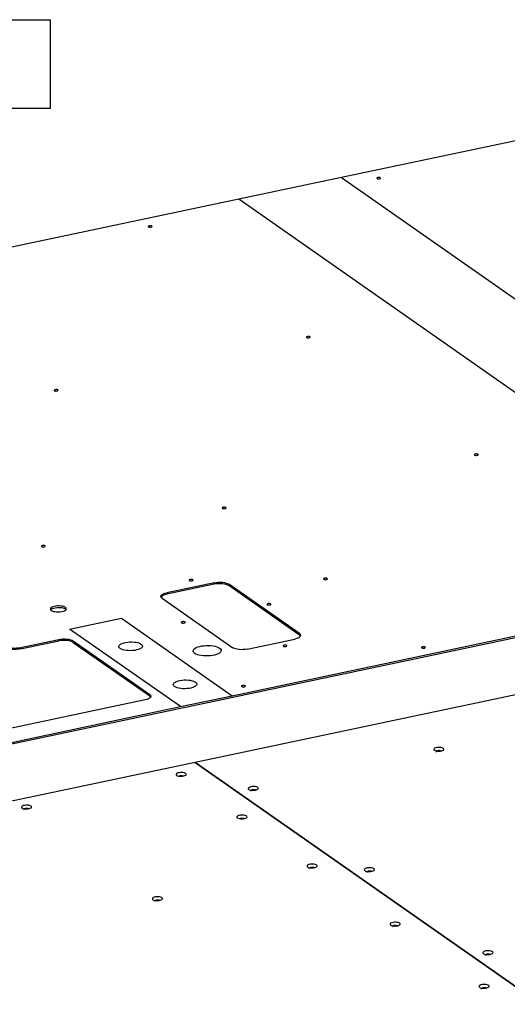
# Model space of a CAD drawing. Header units: millimetres. Extents: x 5 to 589, y 5 to 415.
# Tile 16 of 62: x 151 to 174, y 104 to 150. Entities that reach past the tile are written whole.
import ezdxf

# ---------------------------------------------------------------- set-up
doc = ezdxf.new("R2010")
doc.units = ezdxf.units.MM
doc.layers.add('NOTES', color=6, linetype='Continuous')
doc.layers.add('TRAIT-FORT', color=4, linetype='Continuous', lineweight=25)
doc.styles.add('SLDTEXTSTYLE0', font='TXT', dxfattribs={"width": 0.75})
doc.dimstyles.new('SLDDIMSTYLE4', dxfattribs={"dimtxt": 0.18, "dimasz": 2, "dimexe": 0, "dimexo": 0.0625, "dimgap": 0, "dimtad": 0, "dimtih": 1, "dimtoh": 1, "dimdec": 0, "dimrnd": 1e-09, "dimzin": 0, "dimdsep": 46, "dimtxsty": 'Standard', "dimblk1": 'NONE', "dimblk2": 'NONE', "dimsah": 1, "dimcen": 0.09, "dimadec": 0, "dimazin": 0, "dimtfac": 2, "dimtdec": 0, "dimtofl": 0, "dimtmove": 0, "dimatfit": 3, "dimldrblk": 'NONE', "dimfxl": 0, "dimfrac": 2, "dimtolj": 1, "dimtzin": 0, "dimarcsym": 0})

# ---------------------------------------------------------------- blocks, each defined once
blk = doc.blocks.new('_None')
blk = doc.blocks.new('SW_NOTE_23')
at = {"layer": 'NOTES', "color": 0}
for p, q in [((0, -2.365), (0, 1.786)), ((0, 1.786), (42.013, 1.786)), ((42.013, 1.786), (42.013, -2.365)), ((42.013, -2.365), (0, -2.365))]:
    blk.add_line(p, q, dxfattribs=at)
at = {"layer": 'NOTES', "color": 0, "insert": (20.924, 1.503), "char_height": 3.175, "attachment_point": 2, "style": 'SLDTEXTSTYLE0'}
blk.add_mtext('TIGE FILETEE M12-150', dxfattribs=at)

msp = doc.modelspace()

# ---------------------------------------------------------------- linework, layer by layer
at = {"layer": 'TRAIT-FORT', "color": 4, "linetype": 'Continuous', "lineweight": 25}
for p, q in [((175.85187, 144.32211), (165.90793, 142.22012)), ((165.90793, 142.22012), (161.12176, 141.2084)), ((165.90793, 142.22012), (191.24662, 124.46768)), ((161.12176, 141.2084), (135.4774, 135.78758)), ((186.46045, 123.45596), (161.12176, 141.2084)), ((139.07763, 113.37008), (201.19199, 126.5001)), ((213.20743, 126.36329), (159.0792, 114.92142)), ((159.97412, 123.3087), (157.75575, 122.83977)), ((159.97556, 123.23912), (157.75719, 122.77019)), ((159.97556, 123.23912), (159.97412, 123.3087)), ((163.94218, 120.93328), (160.64815, 123.2411)), ((160.64815, 123.2411), (160.64958, 123.17152)), ((163.94361, 120.8637), (160.64958, 123.17152)), ((160.81609, 118.03514), (186.46045, 123.45596)), ((157.75575, 122.83977), (157.75719, 122.77019)), ((157.54243, 122.5846), (160.83646, 120.27678)), ((153.23111, 121.14805), (155.6447, 121.65825)), ((155.6447, 121.65825), (160.81609, 118.03514)), ((158.40251, 117.52494), (153.23111, 121.14805)), ((163.94361, 120.8637), (163.94218, 120.93328)), ((150.94612, 120.2869), (152.72081, 120.66204)), ((150.94755, 120.21732), (152.72225, 120.59247)), ((152.72225, 120.59247), (152.72081, 120.66204)), ((153.39484, 120.59444), (156.96529, 118.09296)), ((153.39484, 120.59444), (153.39627, 120.52487)), ((153.39627, 120.52487), (156.96673, 118.02339)), ((161.51049, 120.20918), (163.72886, 120.67811)), ((150.94612, 120.2869), (150.94755, 120.21732)), ((156.75197, 117.83779), (141.53395, 114.62094)), ((156.96673, 118.02339), (156.96529, 118.09296)), ((158.40251, 117.52494), (160.81609, 118.03514)), ((139.0762, 113.43966), (158.40251, 117.52494)), ((159.07919, 114.92142), (134.23345, 109.66942)), ((159.07919, 114.92142), (184.41788, 97.16898)), ((184.41789, 97.16898), (159.0792, 114.92142)), ((159.0792, 114.92142), (159.0792, 114.92142))]:
    msp.add_line(p, q, dxfattribs=at)
at = {"layer": 'TRAIT-FORT', "color": 4, "linetype": 'Continuous', "lineweight": 25, "flags": 128}
for points in [[(167.55803, 142.16978), (167.57998, 142.15994), (167.61074, 142.15418), (167.64564, 142.15336), (167.67935, 142.15761), (167.70676, 142.16628), (167.72368, 142.17805), (167.72754, 142.19114), (167.71775, 142.20354), (167.6958, 142.21337), (167.66504, 142.21914), (167.63014, 142.21996), (167.59643, 142.21571), (167.56902, 142.20704), (167.5521, 142.19526), (167.54824, 142.18218), (167.55803, 142.16978)], [(156.90985, 139.91892), (156.9318, 139.90908), (156.96256, 139.90332), (156.99746, 139.9025), (157.03118, 139.90675), (157.05858, 139.91542), (157.0755, 139.92719), (157.07936, 139.94028), (157.06957, 139.95268), (157.04763, 139.96251), (157.01686, 139.96828), (156.98197, 139.9691), (156.94825, 139.96485), (156.92084, 139.95618), (156.90392, 139.9444), (156.90006, 139.93132), (156.90985, 139.91892)], [(164.28111, 134.75457), (164.30305, 134.74474), (164.33382, 134.73897), (164.36871, 134.73815), (164.40243, 134.7424), (164.42984, 134.75107), (164.44676, 134.76285), (164.45062, 134.77593), (164.44083, 134.78833), (164.41888, 134.79816), (164.38812, 134.80393), (164.35322, 134.80475), (164.31951, 134.8005), (164.2921, 134.79183), (164.27518, 134.78006), (164.27132, 134.76697), (164.28111, 134.75457)], [(152.52375, 132.26925), (152.54569, 132.25941), (152.57646, 132.25365), (152.61135, 132.25283), (152.64507, 132.25708), (152.67248, 132.26575), (152.6894, 132.27752), (152.69326, 132.29061), (152.68347, 132.30301), (152.66152, 132.31284), (152.63076, 132.3186), (152.59586, 132.31943), (152.56214, 132.31518), (152.53474, 132.3065), (152.51782, 132.29473), (152.51396, 132.28165), (152.52375, 132.26925)], [(172.11307, 129.26745), (172.13501, 129.25762), (172.16578, 129.25186), (172.20067, 129.25104), (172.23439, 129.25528), (172.2618, 129.26396), (172.27872, 129.27573), (172.28258, 129.28881), (172.27279, 129.30122), (172.25084, 129.31105), (172.22008, 129.31681), (172.18518, 129.31763), (172.15147, 129.31338), (172.12406, 129.30471), (172.10714, 129.29294), (172.10328, 129.27985), (172.11307, 129.26745)], [(160.35571, 126.78213), (160.37765, 126.7723), (160.40842, 126.76653), (160.44331, 126.76571), (160.47703, 126.76996), (160.50444, 126.77863), (160.52136, 126.79041), (160.52522, 126.80349), (160.51543, 126.81589), (160.49348, 126.82572), (160.46272, 126.83149), (160.42782, 126.83231), (160.3941, 126.82806), (160.3667, 126.81939), (160.34978, 126.80761), (160.34592, 126.79453), (160.35571, 126.78213)], [(151.9259, 125.0002), (151.94784, 124.99037), (151.97861, 124.9846), (152.01351, 124.98378), (152.04722, 124.98803), (152.07463, 124.9967), (152.09155, 125.00847), (152.09541, 125.02156), (152.08562, 125.03396), (152.06367, 125.04379), (152.03291, 125.04956), (151.99801, 125.05038), (151.9643, 125.04613), (151.93689, 125.03746), (151.91997, 125.02568), (151.91611, 125.0126), (151.9259, 125.0002)], [(158.81539, 123.41039), (158.83734, 123.40056), (158.8681, 123.39479), (158.903, 123.39397), (158.93672, 123.39822), (158.96412, 123.40689), (158.98104, 123.41867), (158.9849, 123.43175), (158.97511, 123.44415), (158.95317, 123.45398), (158.9224, 123.45975), (158.88751, 123.46057), (158.85379, 123.45632), (158.82638, 123.44765), (158.80946, 123.43587), (158.8056, 123.42279), (158.81539, 123.41039)], [(159.97412, 123.3087), (160.06511, 123.32389), (160.16145, 123.3323), (160.25944, 123.3336), (160.35532, 123.32775), (160.4454, 123.31495), (160.52623, 123.29572), (160.59469, 123.27078), (160.64815, 123.2411)], [(160.64958, 123.17152), (160.59612, 123.2012), (160.52766, 123.22614), (160.44683, 123.24538), (160.35675, 123.25817), (160.26087, 123.26403), (160.16288, 123.26273), (160.06654, 123.25432), (159.97556, 123.23912)], [(165.07792, 123.47372), (165.09986, 123.46389), (165.13063, 123.45812), (165.16552, 123.4573), (165.19924, 123.46155), (165.22665, 123.47022), (165.24357, 123.482), (165.24743, 123.49508), (165.23764, 123.50748), (165.21569, 123.51731), (165.18493, 123.52308), (165.15003, 123.5239), (165.11631, 123.51965), (165.08891, 123.51098), (165.07199, 123.4992), (165.06813, 123.48612), (165.07792, 123.47372)], [(157.54243, 122.5846), (157.50602, 122.61788), (157.48805, 122.6535), (157.48923, 122.69006), (157.5095, 122.72618), (157.54808, 122.76047), (157.6035, 122.79159), (157.67362, 122.81837), (157.75575, 122.83977)], [(157.75719, 122.77019), (157.67506, 122.74879), (157.60494, 122.72202), (157.54952, 122.69089), (157.51093, 122.65661), (157.49572, 122.63347)], [(162.44142, 122.28617), (162.46336, 122.27634), (162.49413, 122.27057), (162.52902, 122.26975), (162.56274, 122.274), (162.59015, 122.28267), (162.60707, 122.29444), (162.61093, 122.30753), (162.60114, 122.31993), (162.57919, 122.32976), (162.54843, 122.33553), (162.51353, 122.33635), (162.47981, 122.3321), (162.45241, 122.32343), (162.43549, 122.31165), (162.43163, 122.29857), (162.44142, 122.28617)], [(152.37453, 122.01738), (152.41944, 121.993), (152.47782, 121.97306), (152.54693, 121.95847), (152.62353, 121.94993), (152.70405, 121.94783), (152.78473, 121.95227), (152.86178, 121.96305), (152.9316, 121.97965), (152.99094, 122.00131), (153.03701, 122.02701), (153.06767, 122.05554), (153.08147, 122.08559), (153.07778, 122.11573), (153.05677, 122.14456), (153.01941, 122.17073), (152.96745, 122.19302), (152.90334, 122.21039), (152.83005, 122.22202), (152.75102, 122.22737), (152.66995, 122.2262), (152.59063, 122.21854), (152.51676, 122.20477), (152.45179, 122.18553), (152.39878, 122.16171), (152.36019, 122.13443), (152.33782, 122.10497), (152.33274, 122.0747), (152.34517, 122.04504), (152.37453, 122.01738)], [(152.34488, 122.04544), (152.34833, 122.05031), (152.37898, 122.07885), (152.42506, 122.10455), (152.48439, 122.1262), (152.55422, 122.14281), (152.63127, 122.15358), (152.71194, 122.15803), (152.79246, 122.15593), (152.86907, 122.14739), (152.93817, 122.1328), (152.99655, 122.11285), (153.04147, 122.08848)], [(153.04147, 122.08848), (153.07083, 122.06081), (153.07112, 122.06041)], [(158.44835, 121.44209), (158.4703, 121.43226), (158.50106, 121.4265), (158.53596, 121.42568), (158.56967, 121.42993), (158.59708, 121.4386), (158.614, 121.45037), (158.61786, 121.46346), (158.60807, 121.47586), (158.58613, 121.48569), (158.55536, 121.49145), (158.52047, 121.49227), (158.48675, 121.48803), (158.45934, 121.47935), (158.44242, 121.46758), (158.43856, 121.4545), (158.44835, 121.44209)], [(163.94218, 120.93328), (163.97859, 120.89999), (163.99656, 120.86438), (163.99538, 120.82781), (163.97511, 120.79169), (163.93653, 120.75741), (163.88111, 120.72628), (163.81099, 120.69951), (163.72886, 120.67811)], [(163.99033, 120.81483), (163.98003, 120.83042), (163.94361, 120.8637)], [(152.72081, 120.66204), (152.8118, 120.67724), (152.90814, 120.68565), (153.00613, 120.68695), (153.10201, 120.68109), (153.19209, 120.6683), (153.27292, 120.64906), (153.34138, 120.62413), (153.39484, 120.59444)], [(153.39627, 120.52487), (153.34281, 120.55455), (153.27435, 120.57949), (153.19352, 120.59872), (153.10344, 120.61151), (153.00756, 120.61737), (152.90957, 120.61607), (152.81323, 120.60766), (152.72225, 120.59247)], [(155.59082, 120.23934), (155.55342, 120.27269), (155.53291, 120.30829), (155.52995, 120.34499), (155.54462, 120.38161), (155.57647, 120.41697), (155.62447, 120.44994), (155.68707, 120.47946), (155.76226, 120.50457), (155.84763, 120.52447), (155.94043, 120.53853), (156.03768, 120.54628), (156.13626, 120.54749), (156.23299, 120.54211), (156.32476, 120.53031), (156.40864, 120.51247), (156.48191, 120.48917), (156.54223, 120.46116), (156.58766, 120.42934), (156.61673, 120.39472), (156.62852, 120.35842), (156.62264, 120.32162), (156.59928, 120.28548), (156.5592, 120.25118), (156.50367, 120.21981), (156.4345, 120.19238), (156.35389, 120.16978), (156.26445, 120.15273), (156.16904, 120.14178), (156.07073, 120.13729), (155.97268, 120.13938), (155.87805, 120.14801), (155.78987, 120.16289), (155.71098, 120.18354), (155.64391, 120.2093), (155.59082, 120.23934)], [(163.19207, 120.34406), (163.21402, 120.33423), (163.24478, 120.32846), (163.27968, 120.32764), (163.3134, 120.33189), (163.3408, 120.34056), (163.35773, 120.35234), (163.36159, 120.36542), (163.3518, 120.37782), (163.32985, 120.38765), (163.29909, 120.39342), (163.26419, 120.39424), (163.23047, 120.38999), (163.20307, 120.38132), (163.18615, 120.36954), (163.18229, 120.35646), (163.19207, 120.34406)], [(150.27209, 120.3545), (150.32556, 120.32482), (150.39402, 120.29988), (150.47484, 120.28064), (150.56492, 120.26785), (150.6608, 120.26199), (150.7588, 120.26329), (150.85514, 120.2717), (150.94612, 120.2869)], [(150.94755, 120.21732), (150.85657, 120.20213), (150.76023, 120.19372), (150.66224, 120.19242), (150.56636, 120.19827), (150.47628, 120.21107), (150.39545, 120.2303), (150.32699, 120.25524), (150.27353, 120.28492)], [(159.06156, 120.01293), (159.01982, 120.04941), (158.99507, 120.08824), (158.98799, 120.12836), (158.99877, 120.16869), (159.02711, 120.20813), (159.07225, 120.24559), (159.13295, 120.28005), (159.20756, 120.31058), (159.29404, 120.33634), (159.39004, 120.35663), (159.49292, 120.3709), (159.5999, 120.37875), (159.70804, 120.37998), (159.8144, 120.37455), (159.91608, 120.3626), (160.01031, 120.34447), (160.09451, 120.32064), (160.16639, 120.29178), (160.22398, 120.25865), (160.26572, 120.22218), (160.29047, 120.18335), (160.29755, 120.14322), (160.28677, 120.10289), (160.25843, 120.06346), (160.21329, 120.026), (160.15258, 119.99154), (160.07798, 119.96101), (159.9915, 119.93525), (159.8955, 119.91495), (159.79262, 119.90069), (159.68564, 119.89283), (159.5775, 119.89161), (159.47114, 119.89704), (159.36946, 119.90899), (159.27523, 119.92712), (159.19103, 119.95094), (159.11915, 119.97981), (159.06156, 120.01293)], [(161.51049, 120.20918), (161.4195, 120.19398), (161.32317, 120.18557), (161.22517, 120.18427), (161.12929, 120.19013), (161.03921, 120.20292), (160.95839, 120.22216), (160.88993, 120.2471), (160.83646, 120.27678)], [(169.64934, 120.27095), (169.67129, 120.26112), (169.70205, 120.25535), (169.73695, 120.25453), (169.77067, 120.25878), (169.79807, 120.26745), (169.815, 120.27923), (169.81886, 120.29231), (169.80907, 120.30471), (169.78712, 120.31454), (169.75636, 120.32031), (169.72146, 120.32113), (169.68774, 120.31688), (169.66034, 120.30821), (169.64342, 120.29643), (169.63956, 120.28335), (169.64934, 120.27095)], [(158.12469, 118.46409), (158.08729, 118.49745), (158.06678, 118.53305), (158.06381, 118.56975), (158.07849, 118.60637), (158.11034, 118.64173), (158.15834, 118.6747), (158.22094, 118.70421), (158.29613, 118.72933), (158.3815, 118.74923), (158.4743, 118.76329), (158.57155, 118.77104), (158.67013, 118.77225), (158.76686, 118.76686), (158.85863, 118.75506), (158.9425, 118.73723), (159.01578, 118.71393), (159.0761, 118.68592), (159.12153, 118.65409), (159.1506, 118.61947), (159.16239, 118.58318), (159.15651, 118.54637), (159.13315, 118.51024), (159.09307, 118.47593), (159.03754, 118.44456), (158.96837, 118.41714), (158.88776, 118.39454), (158.79832, 118.37749), (158.70291, 118.36654), (158.6046, 118.36204), (158.50655, 118.36414), (158.41192, 118.37277), (158.32374, 118.38764), (158.24485, 118.40829), (158.17778, 118.43405), (158.12469, 118.46409)], [(161.25514, 118.46407), (161.27709, 118.45424), (161.30785, 118.44848), (161.34275, 118.44765), (161.37647, 118.4519), (161.40387, 118.46058), (161.4208, 118.47235), (161.42466, 118.48543), (161.41487, 118.49783), (161.39292, 118.50767), (161.36216, 118.51343), (161.32726, 118.51425), (161.29354, 118.51), (161.26614, 118.50133), (161.24922, 118.48956), (161.24536, 118.47647), (161.25514, 118.46407)], [(156.96529, 118.09296), (157.00171, 118.05968), (157.01967, 118.02406), (157.0185, 117.9875), (156.99823, 117.95138), (156.95964, 117.91709), (156.90422, 117.88597), (156.8341, 117.85919), (156.75197, 117.83779)], [(157.01344, 117.97451), (157.00314, 117.9901), (156.96673, 118.02339)], [(170.2323, 115.49337), (170.26964, 115.47434), (170.31984, 115.46003), (170.37917, 115.45149), (170.44324, 115.44936), (170.5073, 115.4538), (170.56659, 115.46448), (170.61672, 115.4806), (170.65397, 115.50098), (170.67558, 115.5241), (170.67994, 115.54824), (170.66673, 115.57161), (170.63693, 115.59249), (170.59275, 115.60932), (170.53747, 115.62085), (170.47519, 115.62624), (170.41052, 115.62507), (170.34827, 115.61744), (170.29304, 115.60391), (170.24894, 115.58549), (170.21924, 115.56354), (170.20613, 115.53969), (170.2106, 115.5157), (170.2323, 115.49337)], [(170.56527, 115.43139), (170.56483, 115.43489), (170.55178, 115.45142), (170.52252, 115.46453), (170.4815, 115.47222), (170.43497, 115.47331), (170.39001, 115.46765), (170.35347, 115.45608), (170.33091, 115.44039), (170.32576, 115.42294), (170.3358, 115.40868)], [(158.21997, 114.31964), (158.2573, 114.30061), (158.3075, 114.28629), (158.36683, 114.27775), (158.4309, 114.27563), (158.49496, 114.28007), (158.55425, 114.29075), (158.60438, 114.30687), (158.64163, 114.32725), (158.66324, 114.35036), (158.6676, 114.37451), (158.65439, 114.39788), (158.62459, 114.41876), (158.58042, 114.43559), (158.52514, 114.44712), (158.46285, 114.4525), (158.39818, 114.45134), (158.33593, 114.44371), (158.2807, 114.43018), (158.2366, 114.41175), (158.2069, 114.3898), (158.19379, 114.36595), (158.19826, 114.34197), (158.21997, 114.31964)], [(161.58066, 113.66455), (161.61799, 113.64552), (161.66819, 113.6312), (161.72753, 113.62266), (161.7916, 113.62054), (161.85566, 113.62498), (161.91495, 113.63566), (161.96508, 113.65178), (162.00233, 113.67216), (162.02393, 113.69527), (162.02829, 113.71941), (162.01509, 113.74279), (161.98529, 113.76367), (161.94111, 113.7805), (161.88583, 113.79203), (161.82355, 113.79741), (161.75888, 113.79625), (161.69662, 113.78861), (161.6414, 113.77509), (161.5973, 113.75666), (161.56759, 113.73471), (161.55449, 113.71086), (161.55895, 113.68688), (161.58066, 113.66455)], [(161.91363, 113.60256), (161.91318, 113.60606), (161.90013, 113.6226), (161.87087, 113.63571), (161.82985, 113.64339), (161.78332, 113.64449), (161.73837, 113.63882), (161.70183, 113.62726), (161.67927, 113.61156), (161.67412, 113.59412), (161.68416, 113.57985)], [(151.01026, 112.79562), (151.0476, 112.77659), (151.09779, 112.76227), (151.15713, 112.75373), (151.2212, 112.75161), (151.28526, 112.75605), (151.34455, 112.76673), (151.39468, 112.78285), (151.43193, 112.80323), (151.45354, 112.82634), (151.4579, 112.85049), (151.44469, 112.87386), (151.41489, 112.89474), (151.37071, 112.91157), (151.31543, 112.9231), (151.25315, 112.92848), (151.18848, 112.92732), (151.12623, 112.91969), (151.071, 112.90616), (151.0269, 112.88773), (150.9972, 112.86578), (150.98409, 112.84193), (150.98856, 112.81795), (151.01026, 112.79562)], [(151.34323, 112.73363), (151.34279, 112.73713), (151.32974, 112.75367), (151.30047, 112.76678), (151.25946, 112.77446), (151.21293, 112.77556), (151.16797, 112.76989), (151.13143, 112.75833), (151.10887, 112.74263), (151.10372, 112.72519), (151.11376, 112.71092)], [(161.05331, 112.33458), (161.09065, 112.31555), (161.14085, 112.30123), (161.20018, 112.29269), (161.26425, 112.29057), (161.32831, 112.29501), (161.3876, 112.30568), (161.43773, 112.32181), (161.47498, 112.34219), (161.49659, 112.3653), (161.50095, 112.38944), (161.48774, 112.41282), (161.45794, 112.4337), (161.41377, 112.45053), (161.35849, 112.46206), (161.2962, 112.46744), (161.23153, 112.46627), (161.16928, 112.45864), (161.11405, 112.44512), (161.06995, 112.42669), (161.04025, 112.40474), (161.02714, 112.38089), (161.03161, 112.35691), (161.05331, 112.33458)], [(164.32429, 110.04291), (164.36162, 110.02388), (164.41182, 110.00957), (164.47115, 110.00103), (164.53523, 109.9989), (164.59928, 110.00334), (164.65858, 110.01402), (164.70871, 110.03015), (164.74595, 110.05052), (164.76756, 110.07364), (164.77192, 110.09778), (164.75871, 110.12116), (164.72892, 110.14203), (164.68474, 110.15886), (164.62946, 110.1704), (164.56717, 110.17578), (164.50251, 110.17461), (164.44025, 110.16698), (164.38503, 110.15345), (164.34093, 110.13503), (164.31122, 110.11308), (164.29812, 110.08923), (164.30258, 110.06525), (164.32429, 110.04291)], [(164.65725, 109.98093), (164.65681, 109.98443), (164.64376, 110.00097), (164.6145, 110.01407), (164.57348, 110.02176), (164.52695, 110.02285), (164.48199, 110.01719), (164.44545, 110.00563), (164.42289, 109.98993), (164.41775, 109.97248), (164.42778, 109.95822)], [(166.99395, 109.87196), (167.03128, 109.85293), (167.08148, 109.83862), (167.14081, 109.83008), (167.20489, 109.82795), (167.26894, 109.83239), (167.32824, 109.84307), (167.37837, 109.8592), (167.41562, 109.87957), (167.43722, 109.90269), (167.44158, 109.92683), (167.42838, 109.95021), (167.39858, 109.97108), (167.3544, 109.98791), (167.29912, 109.99945), (167.23684, 110.00483), (167.17217, 110.00366), (167.10991, 109.99603), (167.05469, 109.9825), (167.01059, 109.96408), (166.98088, 109.94213), (166.96778, 109.91828), (166.97224, 109.8943), (166.99395, 109.87196)], [(167.32692, 109.80998), (167.32647, 109.81348), (167.31342, 109.83002), (167.28416, 109.84312), (167.24314, 109.85081), (167.19661, 109.8519), (167.15166, 109.84624), (167.11512, 109.83468), (167.09255, 109.81898), (167.08741, 109.80153), (167.09745, 109.78727)], [(157.11458, 108.51889), (157.15192, 108.49986), (157.20212, 108.48555), (157.26145, 108.47701), (157.32552, 108.47488), (157.38958, 108.47932), (157.44887, 108.49), (157.499, 108.50613), (157.53625, 108.5265), (157.55786, 108.54962), (157.56222, 108.57376), (157.54901, 108.59714), (157.51921, 108.61801), (157.47503, 108.63484), (157.41975, 108.64638), (157.35747, 108.65176), (157.2928, 108.65059), (157.23055, 108.64296), (157.17532, 108.62943), (157.13122, 108.61101), (157.10152, 108.58906), (157.08841, 108.56521), (157.09288, 108.54123), (157.11458, 108.51889)], [(157.44755, 108.45691), (157.44711, 108.46041), (157.43406, 108.47695), (157.4048, 108.49005), (157.36378, 108.49774), (157.31725, 108.49883), (157.27229, 108.49317), (157.23575, 108.48161), (157.21319, 108.46591), (157.20804, 108.44846), (157.21808, 108.4342)], [(168.19422, 107.33162), (168.23155, 107.31259), (168.28175, 107.29827), (168.34109, 107.28973), (168.40516, 107.28761), (168.46922, 107.29205), (168.52851, 107.30272), (168.57864, 107.31885), (168.61589, 107.33923), (168.63749, 107.36234), (168.64185, 107.38648), (168.62865, 107.40986), (168.59885, 107.43074), (168.55467, 107.44757), (168.49939, 107.4591), (168.43711, 107.46448), (168.37244, 107.46331), (168.31018, 107.45568), (168.25496, 107.44216), (168.21086, 107.42373), (168.18115, 107.40178), (168.16805, 107.37793), (168.17251, 107.35395), (168.19422, 107.33162)], [(168.52719, 107.26963), (168.52674, 107.27313), (168.51369, 107.28967), (168.48443, 107.30278), (168.44341, 107.31046), (168.39688, 107.31156), (168.35193, 107.30589), (168.31539, 107.29433), (168.29283, 107.27863), (168.28768, 107.26119), (168.29772, 107.24692)], [(172.52239, 105.9987), (172.55973, 105.97967), (172.60992, 105.96536), (172.66926, 105.95682), (172.73333, 105.95469), (172.79739, 105.95913), (172.85668, 105.96981), (172.90681, 105.98594), (172.94406, 106.00632), (172.96567, 106.02943), (172.97003, 106.05357), (172.95682, 106.07695), (172.92702, 106.09782), (172.88284, 106.11465), (172.82756, 106.12619), (172.76528, 106.13157), (172.70061, 106.1304), (172.63836, 106.12277), (172.58313, 106.10924), (172.53903, 106.09082), (172.50933, 106.06887), (172.49622, 106.04502), (172.50069, 106.02104), (172.52239, 105.9987)], [(172.85536, 105.93672), (172.85492, 105.94022), (172.84186, 105.95676), (172.8126, 105.96986), (172.77158, 105.97755), (172.72506, 105.97865), (172.6801, 105.97298), (172.64356, 105.96142), (172.621, 105.94572), (172.61585, 105.92827), (172.62589, 105.91401)], [(172.34055, 104.42667), (172.37789, 104.40764), (172.42808, 104.39333), (172.48742, 104.38479), (172.55149, 104.38266), (172.61555, 104.3871), (172.67484, 104.39778), (172.72497, 104.41391), (172.76222, 104.43428), (172.78383, 104.4574), (172.78819, 104.48154), (172.77498, 104.50491), (172.74518, 104.52579), (172.701, 104.54262), (172.64572, 104.55415), (172.58344, 104.55954), (172.51877, 104.55837), (172.45652, 104.55074), (172.40129, 104.53721), (172.35719, 104.51879), (172.32749, 104.49684), (172.31438, 104.47299), (172.31885, 104.44901), (172.34055, 104.42667)], [(172.67352, 104.36469), (172.67308, 104.36819), (172.66002, 104.38472), (172.63076, 104.39783), (172.58974, 104.40552), (172.54322, 104.40661), (172.49826, 104.40095), (172.46172, 104.38938), (172.43916, 104.37369), (172.43401, 104.35624), (172.44405, 104.34198)]]:
    msp.add_lwpolyline(points, dxfattribs=at)
at = {"layer": 'TRAIT-FORT', "color": 4, "linetype": 'Continuous', "lineweight": 25}
for centre, radius, start, end in [((158.43743, 114.03801), 0.26283, 71.74792, 110.613954), ((161.27078, 112.05286), 0.26292, 71.773092, 110.588785)]:
    msp.add_arc(centre, radius, start, end, dxfattribs=at)

# ---------------------------------------------------------------- block references
at = {"layer": 'NOTES', "color": 211}
msp.add_blockref('SW_NOTE_23', (110.31447, 147.79874), dxfattribs=at)

# ---------------------------------------------------------------- leaders
at = {"color": 7, "linetype": 'Continuous', "lineweight": 18, "has_arrowhead": 0}
msp.add_leader([(104.71222, 142.58649), (164.84516, 80.11113)], dimstyle='SLDDIMSTYLE4', dxfattribs=at)

doc.saveas('drawing.dxf')
